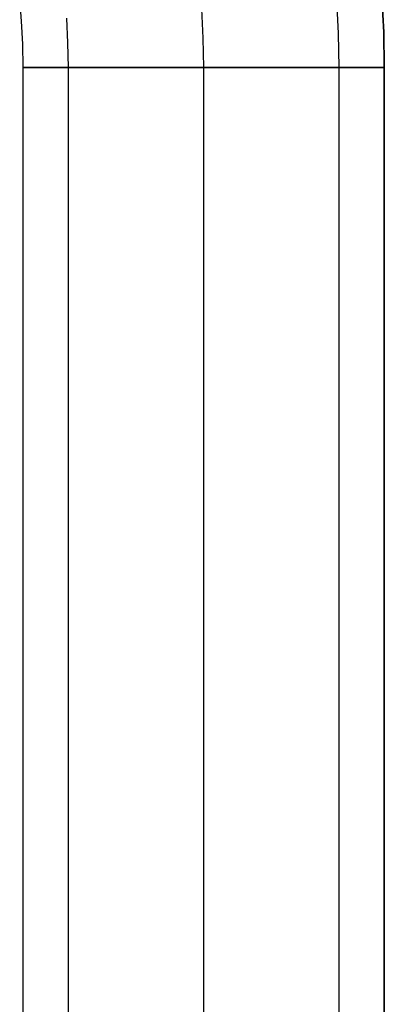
# Model space of a CAD drawing. Header units: millimetres. Extents: x -653 to -103, y 0 to 350.
# Tile 108 of 112: x -119 to -103, y 263 to 306. Entities that reach past the tile are written whole.
import ezdxf

# ---------------------------------------------------------------- set-up
doc = ezdxf.new("R2010")
doc.units = ezdxf.units.MM
doc.layers.add('Level Side Table Ferm Living', color=7, linetype='Continuous', true_color=0x000000)

msp = doc.modelspace()

# ---------------------------------------------------------------- linework, layer by layer
at = {"layer": 'Level Side Table Ferm Living'}
for p, q in [((-119.007, 306.047, 440), (-119.095, 307.068, 440)), ((-103.045, 307.139, 450), (-102.964, 305.57, 450)), ((-103.045, 307.139, 448), (-102.964, 305.57, 448)), ((-103.045, 307.139, 449), (-102.964, 305.57, 449)), ((-102.964, 305.57, 440), (-103.045, 307.139, 440)), ((-104.963, 305.502, 440), (-105.04, 307.003, 440)), ((-116.956, 305.093, 440), (-117.012, 306.184, 440)), ((-110.96, 305.297, 448), (-111.026, 306.593, 448)), ((-110.96, 305.297, 432), (-111.026, 306.593, 432)), ((-110.96, 305.297, 434), (-111.026, 306.593, 434)), ((-110.96, 305.297, 446), (-111.026, 306.593, 446)), ((-118.955, 305.024, 440), (-119.007, 306.047, 440)), ((-104.937, 304, 440), (-104.963, 305.502, 440)), ((-102.964, 305.57, 450), (-102.937, 304, 450)), ((-102.964, 305.57, 448), (-102.937, 304, 448)), ((-102.964, 305.57, 449), (-102.937, 304, 449)), ((-102.937, 304, 440), (-102.964, 305.57, 440)), ((-118.937, 304, 440), (-118.955, 305.024, 440)), ((-116.937, 304, 440), (-116.956, 305.093, 440)), ((-110.937, 304, 448), (-110.96, 305.297, 448)), ((-110.937, 304, 432), (-110.96, 305.297, 432)), ((-110.937, 304, 434), (-110.96, 305.297, 434)), ((-110.937, 304, 446), (-110.96, 305.297, 446)), ((-118.937, 175, 440), (-118.937, 304, 440)), ((-118.937, 304, 440), (-118.933, 304, 440.278)), ((-118.933, 304, 439.722), (-118.937, 304, 440)), ((-118.933, 304, 440.278), (-118.918, 304, 440.555)), ((-118.918, 304, 439.445), (-118.933, 304, 439.722)), ((-118.918, 304, 440.555), (-118.894, 304, 440.832)), ((-118.894, 304, 439.168), (-118.918, 304, 439.445)), ((-118.894, 304, 440.832), (-118.86, 304, 441.107)), ((-118.86, 304, 438.893), (-118.894, 304, 439.168)), ((-118.86, 304, 441.107), (-118.817, 304, 441.382)), ((-118.817, 304, 438.618), (-118.86, 304, 438.893)), ((-118.817, 304, 441.382), (-118.764, 304, 441.654)), ((-118.764, 304, 438.346), (-118.817, 304, 438.618)), ((-118.764, 304, 441.654), (-118.702, 304, 441.925)), ((-118.702, 304, 438.075), (-118.764, 304, 438.346)), ((-118.702, 304, 441.925), (-118.631, 304, 442.193)), ((-118.631, 304, 437.807), (-118.702, 304, 438.075)), ((-118.631, 304, 442.193), (-118.55, 304, 442.459)), ((-118.55, 304, 437.541), (-118.631, 304, 437.807)), ((-118.55, 304, 442.459), (-118.46, 304, 442.722)), ((-118.46, 304, 437.278), (-118.55, 304, 437.541)), ((-118.46, 304, 442.722), (-118.361, 304, 442.981)), ((-118.361, 304, 437.019), (-118.46, 304, 437.278)), ((-118.361, 304, 442.981), (-118.253, 304, 443.237)), ((-118.253, 304, 436.763), (-118.361, 304, 437.019)), ((-118.253, 304, 443.237), (-118.137, 304, 443.489)), ((-118.137, 304, 436.511), (-118.253, 304, 436.763)), ((-118.137, 304, 443.489), (-118.011, 304, 443.737)), ((-118.011, 304, 436.263), (-118.137, 304, 436.511)), ((-118.011, 304, 443.737), (-117.877, 304, 443.98)), ((-117.877, 304, 436.02), (-118.011, 304, 436.263)), ((-117.877, 304, 443.98), (-117.735, 304, 444.218)), ((-117.735, 304, 435.782), (-117.877, 304, 436.02)), ((-117.735, 304, 444.218), (-117.584, 304, 444.452)), ((-117.584, 304, 435.548), (-117.735, 304, 435.782)), ((-117.584, 304, 444.452), (-117.426, 304, 444.68)), ((-117.426, 304, 435.32), (-117.584, 304, 435.548)), ((-117.426, 304, 444.68), (-117.259, 304, 444.902)), ((-117.259, 304, 435.098), (-117.426, 304, 435.32)), ((-117.259, 304, 444.902), (-117.086, 304, 445.119)), ((-117.086, 304, 434.881), (-117.259, 304, 435.098)), ((-117.086, 304, 445.119), (-116.904, 304, 445.329)), ((-116.904, 304, 434.671), (-117.086, 304, 434.881)), ((-116.937, 175, 440), (-116.937, 304, 440)), ((-116.937, 304, 440), (-116.934, 304, 439.792)), ((-116.934, 304, 440.208), (-116.937, 304, 440)), ((-116.934, 304, 439.792), (-116.923, 304, 439.584)), ((-116.923, 304, 440.416), (-116.934, 304, 440.208)), ((-116.923, 304, 439.584), (-116.905, 304, 439.376)), ((-116.905, 304, 440.624), (-116.923, 304, 440.416)), ((-116.905, 304, 439.376), (-116.88, 304, 439.17)), ((-116.88, 304, 440.83), (-116.905, 304, 440.624)), ((-116.904, 304, 445.329), (-116.716, 304, 445.533)), ((-116.716, 304, 434.467), (-116.904, 304, 434.671)), ((-116.88, 304, 439.17), (-116.847, 304, 438.964)), ((-116.847, 304, 441.036), (-116.88, 304, 440.83)), ((-116.847, 304, 438.964), (-116.808, 304, 438.759)), ((-116.808, 304, 441.241), (-116.847, 304, 441.036)), ((-116.808, 304, 438.759), (-116.761, 304, 438.556)), ((-116.761, 304, 441.444), (-116.808, 304, 441.241)), ((-116.761, 304, 438.556), (-116.708, 304, 438.355)), ((-116.708, 304, 441.645), (-116.761, 304, 441.444)), ((-116.716, 304, 445.533), (-116.52, 304, 445.73)), ((-116.52, 304, 434.27), (-116.716, 304, 434.467)), ((-116.708, 304, 438.355), (-116.647, 304, 438.156)), ((-116.647, 304, 441.844), (-116.708, 304, 441.645)), ((-116.647, 304, 438.156), (-116.579, 304, 437.959)), ((-116.579, 304, 442.041), (-116.647, 304, 441.844)), ((-116.579, 304, 437.959), (-116.505, 304, 437.764)), ((-116.505, 304, 442.236), (-116.579, 304, 442.041)), ((-116.52, 304, 445.73), (-116.318, 304, 445.92)), ((-116.318, 304, 434.08), (-116.52, 304, 434.27)), ((-116.505, 304, 437.764), (-116.424, 304, 437.572)), ((-116.424, 304, 442.428), (-116.505, 304, 442.236)), ((-116.424, 304, 437.572), (-116.337, 304, 437.383)), ((-116.337, 304, 442.617), (-116.424, 304, 442.428)), ((-116.337, 304, 437.383), (-116.243, 304, 437.197)), ((-116.243, 304, 442.803), (-116.337, 304, 442.617)), ((-116.318, 304, 445.92), (-116.109, 304, 446.103)), ((-116.109, 304, 433.897), (-116.318, 304, 434.08)), ((-116.243, 304, 437.197), (-116.142, 304, 437.015)), ((-116.142, 304, 442.985), (-116.243, 304, 442.803)), ((-116.142, 304, 437.015), (-116.035, 304, 436.836)), ((-116.035, 304, 443.164), (-116.142, 304, 442.985)), ((-116.109, 304, 446.103), (-115.894, 304, 446.279)), ((-115.894, 304, 433.721), (-116.109, 304, 433.897)), ((-116.035, 304, 436.836), (-115.923, 304, 436.661)), ((-115.923, 304, 443.339), (-116.035, 304, 443.164)), ((-115.923, 304, 436.661), (-115.804, 304, 436.49)), ((-115.804, 304, 443.51), (-115.923, 304, 443.339)), ((-115.894, 304, 446.279), (-115.673, 304, 446.448)), ((-115.673, 304, 433.552), (-115.894, 304, 433.721)), ((-115.804, 304, 436.49), (-115.679, 304, 436.323)), ((-115.679, 304, 443.677), (-115.804, 304, 443.51)), ((-115.679, 304, 436.323), (-115.548, 304, 436.161)), ((-115.548, 304, 443.839), (-115.679, 304, 443.677)), ((-115.673, 304, 446.448), (-115.447, 304, 446.608)), ((-115.447, 304, 433.392), (-115.673, 304, 433.552)), ((-115.548, 304, 436.161), (-115.412, 304, 436.003)), ((-115.412, 304, 443.997), (-115.548, 304, 443.839)), ((-115.447, 304, 446.608), (-115.215, 304, 446.761)), ((-115.215, 304, 433.239), (-115.447, 304, 433.392)), ((-115.412, 304, 436.003), (-115.271, 304, 435.85)), ((-115.271, 304, 444.15), (-115.412, 304, 443.997)), ((-115.271, 304, 435.85), (-115.124, 304, 435.702)), ((-115.124, 304, 444.298), (-115.271, 304, 444.15)), ((-115.215, 304, 446.761), (-114.977, 304, 446.905)), ((-114.977, 304, 433.095), (-115.215, 304, 433.239)), ((-115.124, 304, 435.702), (-114.973, 304, 435.56)), ((-114.973, 304, 444.44), (-115.124, 304, 444.298)), ((-114.977, 304, 446.905), (-114.735, 304, 447.041)), ((-114.735, 304, 432.959), (-114.977, 304, 433.095)), ((-114.973, 304, 435.56), (-114.816, 304, 435.422)), ((-114.816, 304, 444.578), (-114.973, 304, 444.44)), ((-114.816, 304, 435.422), (-114.655, 304, 435.291)), ((-114.655, 304, 444.709), (-114.816, 304, 444.578)), ((-114.735, 304, 447.041), (-114.489, 304, 447.169)), ((-114.489, 304, 432.831), (-114.735, 304, 432.959)), ((-114.655, 304, 435.291), (-114.489, 304, 435.164)), ((-114.489, 304, 444.836), (-114.655, 304, 444.709)), ((-114.489, 304, 447.169), (-114.238, 304, 447.288)), ((-114.238, 304, 432.712), (-114.489, 304, 432.831)), ((-114.489, 304, 435.164), (-114.319, 304, 435.044)), ((-114.319, 304, 444.956), (-114.489, 304, 444.836)), ((-114.319, 304, 435.044), (-114.145, 304, 434.93)), ((-114.145, 304, 445.07), (-114.319, 304, 444.956)), ((-114.238, 304, 447.288), (-113.983, 304, 447.398)), ((-113.983, 304, 432.602), (-114.238, 304, 432.712)), ((-114.145, 304, 434.93), (-113.967, 304, 434.821)), ((-113.967, 304, 445.179), (-114.145, 304, 445.07)), ((-113.983, 304, 447.398), (-113.724, 304, 447.499)), ((-113.724, 304, 432.501), (-113.983, 304, 432.602)), ((-113.967, 304, 434.821), (-113.786, 304, 434.719)), ((-113.786, 304, 445.281), (-113.967, 304, 445.179)), ((-113.786, 304, 434.719), (-113.601, 304, 434.624)), ((-113.601, 304, 445.376), (-113.786, 304, 445.281)), ((-113.724, 304, 447.499), (-113.462, 304, 447.591)), ((-113.462, 304, 432.409), (-113.724, 304, 432.501)), ((-113.601, 304, 434.624), (-113.413, 304, 434.534)), ((-113.413, 304, 445.466), (-113.601, 304, 445.376)), ((-113.462, 304, 447.591), (-113.197, 304, 447.674)), ((-113.197, 304, 432.326), (-113.462, 304, 432.409)), ((-113.413, 304, 434.534), (-113.221, 304, 434.452)), ((-113.221, 304, 445.548), (-113.413, 304, 445.466)), ((-113.221, 304, 434.452), (-113.028, 304, 434.376)), ((-113.028, 304, 445.624), (-113.221, 304, 445.548)), ((-113.197, 304, 447.674), (-112.93, 304, 447.748)), ((-112.93, 304, 432.252), (-113.197, 304, 432.326)), ((-113.028, 304, 434.376), (-112.831, 304, 434.307)), ((-112.831, 304, 445.693), (-113.028, 304, 445.624)), ((-112.93, 304, 447.748), (-112.659, 304, 447.812)), ((-112.659, 304, 432.188), (-112.93, 304, 432.252)), ((-112.831, 304, 434.307), (-112.632, 304, 434.244)), ((-112.632, 304, 445.756), (-112.831, 304, 445.693)), ((-112.659, 304, 447.812), (-112.387, 304, 447.868)), ((-112.387, 304, 432.132), (-112.659, 304, 432.188)), ((-112.632, 304, 434.244), (-112.432, 304, 434.189)), ((-112.432, 304, 445.811), (-112.632, 304, 445.756)), ((-112.432, 304, 434.189), (-112.229, 304, 434.141)), ((-112.229, 304, 445.859), (-112.432, 304, 445.811)), ((-112.387, 304, 447.868), (-112.113, 304, 447.913)), ((-112.113, 304, 432.087), (-112.387, 304, 432.132)), ((-112.229, 304, 434.141), (-112.025, 304, 434.099)), ((-112.025, 304, 445.901), (-112.229, 304, 445.859)), ((-112.113, 304, 447.913), (-111.838, 304, 447.949)), ((-111.838, 304, 432.051), (-112.113, 304, 432.087)), ((-112.025, 304, 434.099), (-111.819, 304, 434.065)), ((-111.819, 304, 445.935), (-112.025, 304, 445.901)), ((-111.838, 304, 447.949), (-111.562, 304, 447.976)), ((-111.562, 304, 432.024), (-111.838, 304, 432.051)), ((-111.819, 304, 434.065), (-111.613, 304, 434.038)), ((-111.613, 304, 445.962), (-111.819, 304, 445.935)), ((-111.613, 304, 434.038), (-111.406, 304, 434.018)), ((-111.406, 304, 445.982), (-111.613, 304, 445.962)), ((-111.562, 304, 447.976), (-111.284, 304, 447.992)), ((-111.284, 304, 432.008), (-111.562, 304, 432.024)), ((-111.406, 304, 434.018), (-111.198, 304, 434.006)), ((-111.198, 304, 445.994), (-111.406, 304, 445.982)), ((-111.284, 304, 447.992), (-111.007, 304, 448)), ((-111.007, 304, 432), (-111.284, 304, 432.008)), ((-111.198, 304, 434.006), (-110.989, 304, 434)), ((-110.989, 304, 446), (-111.198, 304, 445.994)), ((-111.007, 304, 448), (-110.729, 304, 447.997)), ((-110.729, 304, 432.003), (-111.007, 304, 432)), ((-110.989, 304, 434), (-110.781, 304, 434.002)), ((-110.781, 304, 445.998), (-110.989, 304, 446)), ((-110.937, 175, 448), (-110.937, 304, 448)), ((-110.937, 175, 432), (-110.937, 304, 432)), ((-110.937, 175, 434), (-110.937, 304, 434)), ((-110.937, 175, 446), (-110.937, 304, 446)), ((-110.781, 304, 434.002), (-110.573, 304, 434.011)), ((-110.573, 304, 445.989), (-110.781, 304, 445.998)), ((-110.729, 304, 447.997), (-110.452, 304, 447.985)), ((-110.452, 304, 432.015), (-110.729, 304, 432.003)), ((-110.573, 304, 434.011), (-110.365, 304, 434.027)), ((-110.365, 304, 445.973), (-110.573, 304, 445.989)), ((-110.452, 304, 447.985), (-110.175, 304, 447.964)), ((-110.175, 304, 432.036), (-110.452, 304, 432.015)), ((-110.365, 304, 434.027), (-110.159, 304, 434.051)), ((-110.159, 304, 445.949), (-110.365, 304, 445.973)), ((-110.175, 304, 447.964), (-109.899, 304, 447.932)), ((-109.899, 304, 432.068), (-110.175, 304, 432.036)), ((-110.159, 304, 434.051), (-109.953, 304, 434.081)), ((-109.953, 304, 445.919), (-110.159, 304, 445.949)), ((-109.953, 304, 434.081), (-109.748, 304, 434.119)), ((-109.748, 304, 445.881), (-109.953, 304, 445.919)), ((-109.899, 304, 447.932), (-109.624, 304, 447.891)), ((-109.624, 304, 432.109), (-109.899, 304, 432.068)), ((-109.748, 304, 434.119), (-109.544, 304, 434.164)), ((-109.544, 304, 445.836), (-109.748, 304, 445.881)), ((-109.624, 304, 447.891), (-109.351, 304, 447.841)), ((-109.351, 304, 432.159), (-109.624, 304, 432.109)), ((-109.544, 304, 434.164), (-109.343, 304, 434.216)), ((-109.343, 304, 445.784), (-109.544, 304, 445.836)), ((-109.351, 304, 447.841), (-109.08, 304, 447.781)), ((-109.08, 304, 432.219), (-109.351, 304, 432.159)), ((-109.343, 304, 434.216), (-109.143, 304, 434.275)), ((-109.143, 304, 445.725), (-109.343, 304, 445.784)), ((-109.143, 304, 434.275), (-108.945, 304, 434.34)), ((-108.945, 304, 445.66), (-109.143, 304, 445.725)), ((-109.08, 304, 447.781), (-108.811, 304, 447.712)), ((-108.811, 304, 432.288), (-109.08, 304, 432.219)), ((-108.945, 304, 434.34), (-108.75, 304, 434.413)), ((-108.75, 304, 445.587), (-108.945, 304, 445.66)), ((-108.811, 304, 447.712), (-108.545, 304, 447.634)), ((-108.545, 304, 432.366), (-108.811, 304, 432.288)), ((-108.75, 304, 434.413), (-108.557, 304, 434.492)), ((-108.557, 304, 445.508), (-108.75, 304, 445.587)), ((-108.557, 304, 434.492), (-108.368, 304, 434.578)), ((-108.368, 304, 445.422), (-108.557, 304, 445.508)), ((-108.545, 304, 447.634), (-108.281, 304, 447.546)), ((-108.281, 304, 432.454), (-108.545, 304, 432.366)), ((-108.368, 304, 434.578), (-108.181, 304, 434.671)), ((-108.181, 304, 445.329), (-108.368, 304, 445.422)), ((-108.281, 304, 447.546), (-108.021, 304, 447.449)), ((-108.021, 304, 432.551), (-108.281, 304, 432.454)), ((-108.181, 304, 434.671), (-107.998, 304, 434.769)), ((-107.998, 304, 445.231), (-108.181, 304, 445.329)), ((-108.021, 304, 447.449), (-107.764, 304, 447.344)), ((-107.764, 304, 432.656), (-108.021, 304, 432.551)), ((-107.998, 304, 434.769), (-107.818, 304, 434.875)), ((-107.818, 304, 445.125), (-107.998, 304, 445.231)), ((-107.818, 304, 434.875), (-107.642, 304, 434.986)), ((-107.642, 304, 445.014), (-107.818, 304, 445.125)), ((-107.764, 304, 447.344), (-107.511, 304, 447.229)), ((-107.511, 304, 432.771), (-107.764, 304, 432.656)), ((-107.642, 304, 434.986), (-107.47, 304, 435.103)), ((-107.47, 304, 444.897), (-107.642, 304, 445.014)), ((-107.511, 304, 447.229), (-107.262, 304, 447.106)), ((-107.262, 304, 432.894), (-107.511, 304, 432.771)), ((-107.47, 304, 435.103), (-107.302, 304, 435.227)), ((-107.302, 304, 444.773), (-107.47, 304, 444.897)), ((-107.302, 304, 435.227), (-107.139, 304, 435.356)), ((-107.139, 304, 444.644), (-107.302, 304, 444.773)), ((-107.262, 304, 447.106), (-107.018, 304, 446.974)), ((-107.018, 304, 433.026), (-107.262, 304, 432.894)), ((-107.139, 304, 435.356), (-106.98, 304, 435.49)), ((-106.98, 304, 444.51), (-107.139, 304, 444.644)), ((-107.018, 304, 446.974), (-106.778, 304, 446.834)), ((-106.778, 304, 433.166), (-107.018, 304, 433.026)), ((-106.98, 304, 435.49), (-106.826, 304, 435.63)), ((-106.826, 304, 444.37), (-106.98, 304, 444.51)), ((-106.826, 304, 435.63), (-106.676, 304, 435.776)), ((-106.676, 304, 444.224), (-106.826, 304, 444.37)), ((-106.778, 304, 446.834), (-106.543, 304, 446.685)), ((-106.543, 304, 433.315), (-106.778, 304, 433.166)), ((-106.676, 304, 435.776), (-106.532, 304, 435.926)), ((-106.532, 304, 444.074), (-106.676, 304, 444.224)), ((-106.543, 304, 446.685), (-106.314, 304, 446.529)), ((-106.314, 304, 433.471), (-106.543, 304, 433.315)), ((-106.532, 304, 435.926), (-106.394, 304, 436.082)), ((-106.394, 304, 443.918), (-106.532, 304, 444.074)), ((-106.394, 304, 436.082), (-106.26, 304, 436.242)), ((-106.26, 304, 443.758), (-106.394, 304, 443.918)), ((-106.314, 304, 446.529), (-106.09, 304, 446.364)), ((-106.09, 304, 433.636), (-106.314, 304, 433.471)), ((-106.26, 304, 436.242), (-106.133, 304, 436.406)), ((-106.133, 304, 443.594), (-106.26, 304, 443.758)), ((-106.133, 304, 436.406), (-106.011, 304, 436.575)), ((-106.011, 304, 443.425), (-106.133, 304, 443.594)), ((-106.09, 304, 446.364), (-105.872, 304, 446.192)), ((-105.872, 304, 433.808), (-106.09, 304, 433.636)), ((-106.011, 304, 436.575), (-105.895, 304, 436.748)), ((-105.895, 304, 443.252), (-106.011, 304, 443.425)), ((-105.895, 304, 436.748), (-105.785, 304, 436.925)), ((-105.785, 304, 443.075), (-105.895, 304, 443.252)), ((-105.872, 304, 446.192), (-105.66, 304, 446.013)), ((-105.66, 304, 433.987), (-105.872, 304, 433.808)), ((-105.785, 304, 436.925), (-105.682, 304, 437.106)), ((-105.682, 304, 442.894), (-105.785, 304, 443.075)), ((-105.682, 304, 437.106), (-105.584, 304, 437.29)), ((-105.584, 304, 442.71), (-105.682, 304, 442.894)), ((-105.66, 304, 446.013), (-105.455, 304, 445.826)), ((-105.455, 304, 434.174), (-105.66, 304, 433.987)), ((-105.584, 304, 437.29), (-105.493, 304, 437.477)), ((-105.493, 304, 442.523), (-105.584, 304, 442.71)), ((-105.493, 304, 437.477), (-105.409, 304, 437.668)), ((-105.409, 304, 442.332), (-105.493, 304, 442.523)), ((-105.455, 304, 445.826), (-105.256, 304, 445.632)), ((-105.256, 304, 434.368), (-105.455, 304, 434.174)), ((-105.409, 304, 437.668), (-105.332, 304, 437.861)), ((-105.332, 304, 442.139), (-105.409, 304, 442.332)), ((-105.332, 304, 437.861), (-105.261, 304, 438.057)), ((-105.261, 304, 441.943), (-105.332, 304, 442.139)), ((-105.261, 304, 438.057), (-105.197, 304, 438.255)), ((-105.197, 304, 441.745), (-105.261, 304, 441.943)), ((-105.256, 304, 445.632), (-105.064, 304, 445.432)), ((-105.064, 304, 434.568), (-105.256, 304, 434.368)), ((-105.197, 304, 438.255), (-105.14, 304, 438.455)), ((-105.14, 304, 441.545), (-105.197, 304, 441.745)), ((-105.14, 304, 438.455), (-105.089, 304, 438.658)), ((-105.089, 304, 441.342), (-105.14, 304, 441.545)), ((-105.089, 304, 438.658), (-105.046, 304, 438.861)), ((-105.046, 304, 441.139), (-105.089, 304, 441.342)), ((-105.064, 304, 445.432), (-104.879, 304, 445.225)), ((-104.879, 304, 434.775), (-105.064, 304, 434.568)), ((-105.046, 304, 438.861), (-105.01, 304, 439.067)), ((-105.01, 304, 440.933), (-105.046, 304, 441.139)), ((-105.01, 304, 439.067), (-104.982, 304, 439.273)), ((-104.982, 304, 440.727), (-105.01, 304, 440.933)), ((-104.982, 304, 439.273), (-104.96, 304, 439.48)), ((-104.96, 304, 440.52), (-104.982, 304, 440.727)), ((-104.96, 304, 439.48), (-104.946, 304, 439.688)), ((-104.946, 304, 440.312), (-104.96, 304, 440.52)), ((-104.946, 304, 439.688), (-104.938, 304, 439.896)), ((-104.938, 304, 440.104), (-104.946, 304, 440.312)), ((-104.938, 304, 439.896), (-104.938, 304, 440.104)), ((-104.937, 175, 440), (-104.937, 304, 440)), ((-104.879, 304, 445.225), (-104.701, 304, 445.011)), ((-104.701, 304, 434.989), (-104.879, 304, 434.775)), ((-104.701, 304, 445.011), (-104.531, 304, 444.792)), ((-104.531, 304, 435.208), (-104.701, 304, 434.989)), ((-104.531, 304, 444.792), (-104.369, 304, 444.566)), ((-104.369, 304, 435.434), (-104.531, 304, 435.208)), ((-104.369, 304, 444.566), (-104.214, 304, 444.336)), ((-104.214, 304, 435.664), (-104.369, 304, 435.434)), ((-104.214, 304, 444.336), (-104.068, 304, 444.1)), ((-104.068, 304, 435.9), (-104.214, 304, 435.664)), ((-104.068, 304, 444.1), (-103.93, 304, 443.859)), ((-103.93, 304, 436.141), (-104.068, 304, 435.9)), ((-103.93, 304, 443.859), (-103.8, 304, 443.613)), ((-103.8, 304, 436.387), (-103.93, 304, 436.141)), ((-103.8, 304, 443.613), (-103.679, 304, 443.363)), ((-103.679, 304, 436.637), (-103.8, 304, 436.387)), ((-103.679, 304, 443.363), (-103.566, 304, 443.11)), ((-103.566, 304, 436.89), (-103.679, 304, 436.637)), ((-103.566, 304, 443.11), (-103.463, 304, 442.852)), ((-103.463, 304, 437.148), (-103.566, 304, 436.89)), ((-103.463, 304, 442.852), (-103.368, 304, 442.591)), ((-103.368, 304, 437.409), (-103.463, 304, 437.148)), ((-103.368, 304, 442.591), (-103.283, 304, 442.326)), ((-103.283, 304, 437.674), (-103.368, 304, 437.409)), ((-103.283, 304, 442.326), (-103.207, 304, 442.059)), ((-103.207, 304, 437.941), (-103.283, 304, 437.674)), ((-103.207, 304, 442.059), (-103.14, 304, 441.79)), ((-103.14, 304, 438.21), (-103.207, 304, 437.941)), ((-103.14, 304, 441.79), (-103.083, 304, 441.518)), ((-103.083, 304, 438.482), (-103.14, 304, 438.21)), ((-103.083, 304, 441.518), (-103.035, 304, 441.245)), ((-103.035, 304, 438.755), (-103.083, 304, 438.482)), ((-103.035, 304, 441.245), (-102.996, 304, 440.97)), ((-102.996, 304, 439.03), (-103.035, 304, 438.755)), ((-102.996, 304, 440.97), (-102.967, 304, 440.693)), ((-102.967, 304, 439.307), (-102.996, 304, 439.03)), ((-102.967, 304, 440.693), (-102.948, 304, 440.416)), ((-102.948, 304, 439.584), (-102.967, 304, 439.307)), ((-102.948, 304, 440.416), (-102.939, 304, 440.139)), ((-102.939, 304, 439.861), (-102.948, 304, 439.584)), ((-102.939, 304, 440.139), (-102.939, 304, 439.861)), ((-102.937, 304, 450), (-102.937, 304, 448)), ((-102.937, 304, 450), (-102.937, 46, 450)), ((-102.937, 304, 448), (-102.937, 46, 448)), ((-102.937, 304, 449), (-102.937, 46, 449)), ((-102.937, 175, 440), (-102.937, 304, 440))]:
    msp.add_line(p, q, dxfattribs=at)

doc.saveas('drawing.dxf')
